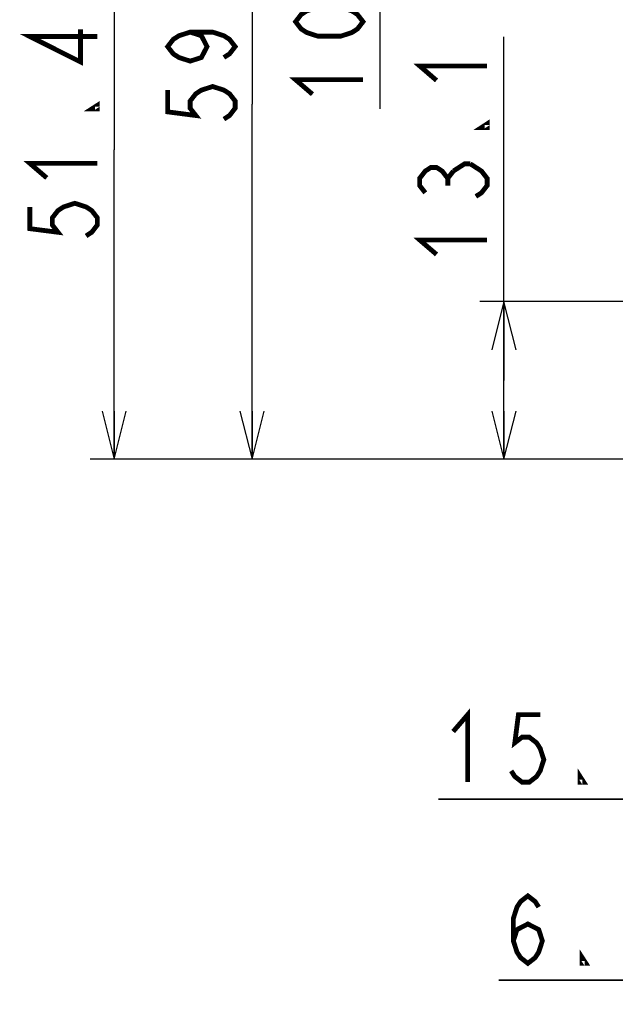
# Model space of a CAD drawing. Extents: x 28 to 410, y 34 to 287.
# Tile 20 of 33: x 213 to 238, y 112 to 153. Entities that reach past the tile are written whole.
import ezdxf

# ---------------------------------------------------------------- set-up
doc = ezdxf.new("R2010")
doc.units = 0
doc.header["$LTSCALE"] = 23.1
doc.layers.get('0').update_dxf_attribs({"linetype": 'CONTINUOUS'})
doc.layers.add('ALL_DIM', color=7, linetype='CONTINUOUS')
doc.dimstyles.get("Standard").update_dxf_attribs({"dimtxt": 2.5, "dimasz": 2.5, "dimexe": 1.25, "dimexo": 0.625, "dimtad": 1, "dimcen": 2.5, "dimazin": 3, "dimtfac": 1, "dimtmove": 0, "dimatfit": 3})

# ---------------------------------------------------------------- blocks, each defined once
blk = doc.blocks.new('_OPEN')
at = {"color": 0, "linetype": 'BYBLOCK'}
for p, q in [((0, 0), (-1, 0.25)), ((-1, -0.25), (0, 0)), ((-1, 0), (0, 0))]:
    blk.add_line(p, q, dxfattribs=at)
blk = doc.blocks.new('*D16')
at = {"layer": 'ALL_DIM', "color": 2, "linetype": 'CONTINUOUS'}
for p, q in [((250.696, 140.003), (250.696, 119.352)), ((242.896, 130.078), (242.896, 119.352)), ((242.896, 120.352), (230.866, 120.352)), ((230.866, 120.352), (246.796, 120.352)), ((255.696, 120.352), (246.796, 120.352)), ((250.696, 120.352), (255.696, 120.352))]:
    blk.add_line(p, q, dxfattribs=at)
at = {"layer": 'ALL_DIM', "color": 2, "linetype": 'CONTINUOUS', "xscale": 2, "yscale": 2, "zscale": 2}
blk.add_blockref('_OPEN', (242.896, 120.352), dxfattribs=at)
at = {"layer": 'ALL_DIM', "color": 2, "linetype": 'CONTINUOUS', "xscale": 2, "yscale": 2, "zscale": 2, "rotation": 180}
blk.add_blockref('_OPEN', (250.696, 120.352), dxfattribs=at)
blk = doc.blocks.new('*D18')
at = {"layer": 'ALL_DIM', "color": 2, "linetype": 'CONTINUOUS'}
for p, q in [((233.577, 137.728), (233.577, 151.988)), ((249.696, 141.003), (232.577, 141.003)), ((233.577, 141.003), (233.577, 137.728)), ((233.577, 134.453), (233.577, 137.728)), ((238.521, 134.453), (232.577, 134.453))]:
    blk.add_line(p, q, dxfattribs=at)
at = {"layer": 'ALL_DIM', "color": 2, "linetype": 'CONTINUOUS', "xscale": 2, "yscale": 2, "zscale": 2}
for p, rotation in [((233.577, 141.003), 90), ((233.577, 134.453), 270)]:
    blk.add_blockref('_OPEN', p, dxfattribs=dict(at, rotation=rotation))
blk = doc.blocks.new('*D20')
at = {"layer": 'ALL_DIM', "color": 2, "linetype": 'CONTINUOUS'}
for p, q in [((245.296, 160.153), (216.397, 160.153)), ((217.397, 160.153), (217.397, 147.303)), ((217.397, 134.453), (217.397, 147.303)), ((241.896, 134.453), (216.397, 134.453))]:
    blk.add_line(p, q, dxfattribs=at)
at = {"layer": 'ALL_DIM', "color": 2, "linetype": 'CONTINUOUS', "xscale": 2, "yscale": 2, "zscale": 2}
for p, rotation in [((217.397, 160.153), 90), ((217.397, 134.453), 270)]:
    blk.add_blockref('_OPEN', p, dxfattribs=dict(at, rotation=rotation))
blk = doc.blocks.new('*D21')
at = {"layer": 'ALL_DIM', "color": 2, "linetype": 'CONTINUOUS'}
for p, q in [((246.296, 159.153), (246.296, 111.83)), ((242.896, 133.453), (242.896, 111.83)), ((242.896, 112.83), (233.365, 112.83)), ((233.365, 112.83), (244.596, 112.83)), ((251.296, 112.83), (244.596, 112.83)), ((246.296, 112.83), (251.296, 112.83))]:
    blk.add_line(p, q, dxfattribs=at)
at = {"layer": 'ALL_DIM', "color": 2, "linetype": 'CONTINUOUS', "xscale": 2, "yscale": 2, "zscale": 2}
blk.add_blockref('_OPEN', (242.896, 112.83), dxfattribs=at)
at = {"layer": 'ALL_DIM', "color": 2, "linetype": 'CONTINUOUS', "xscale": 2, "yscale": 2, "zscale": 2, "rotation": 180}
blk.add_blockref('_OPEN', (246.296, 112.83), dxfattribs=at)
blk = doc.blocks.new('*D29')
at = {"layer": 'ALL_DIM', "color": 2, "linetype": 'CONTINUOUS'}
for p, q in [((258.771, 163.931), (222.118, 163.931)), ((223.118, 163.931), (223.118, 149.192)), ((223.118, 134.453), (223.118, 149.192)), ((241.896, 134.453), (222.118, 134.453))]:
    blk.add_line(p, q, dxfattribs=at)
at = {"layer": 'ALL_DIM', "color": 2, "linetype": 'CONTINUOUS', "xscale": 2, "yscale": 2, "zscale": 2}
for p, rotation in [((223.118, 163.931), 90), ((223.118, 134.453), 270)]:
    blk.add_blockref('_OPEN', p, dxfattribs=dict(at, rotation=rotation))
blk = doc.blocks.new('*D30')
at = {"layer": 'ALL_DIM', "color": 2, "linetype": 'CONTINUOUS'}
for p, q in [((257.521, 169.181), (227.427, 169.181)), ((228.427, 169.181), (228.427, 166.556)), ((228.427, 163.931), (228.427, 166.556)), ((228.427, 166.556), (228.427, 149.006)), ((258.771, 163.931), (227.427, 163.931))]:
    blk.add_line(p, q, dxfattribs=at)
at = {"layer": 'ALL_DIM', "color": 2, "linetype": 'CONTINUOUS', "xscale": 2, "yscale": 2, "zscale": 2}
for p, rotation in [((228.427, 169.181), 90), ((228.427, 163.931), 270)]:
    blk.add_blockref('_OPEN', p, dxfattribs=dict(at, rotation=rotation))

msp = doc.modelspace()

# ---------------------------------------------------------------- linework, layer by layer
at = {"layer": 'ALL_DIM', "color": 2, "linetype": 'CONTINUOUS', "const_width": 0.2}
for points in [[(227.727, 152.618), (227.494, 152.317), (227.26, 152.167), (226.794, 152.016), (225.86, 152.016), (225.394, 152.167), (225.16, 152.317), (224.927, 152.618), (225.16, 152.919), (225.394, 153.07), (225.86, 153.22), (226.794, 153.22), (227.26, 153.07), (227.494, 152.919), (227.727, 152.618)], [(216.697, 152.005), (213.897, 152.005), (215.997, 150.951), (215.997, 152.306)], [(220.551, 152.187), (221.018, 152.036), (221.251, 151.585), (221.018, 151.133), (220.551, 150.983), (220.085, 151.133), (219.851, 151.284), (219.618, 151.585), (219.851, 151.886), (220.085, 152.036), (220.551, 152.187), (221.485, 152.187), (221.951, 152.036), (222.185, 151.886), (222.418, 151.585), (222.185, 151.284), (221.951, 151.133)], [(230.777, 150.182), (230.077, 150.784), (232.877, 150.784)], [(219.618, 149.779), (219.618, 148.876), (220.785, 148.725), (220.551, 149.026), (220.551, 149.327), (220.785, 149.628), (221.018, 149.779), (221.485, 149.929), (221.951, 149.779), (222.185, 149.628), (222.418, 149.327), (222.418, 149.026), (222.185, 148.725), (221.951, 148.575)], [(225.627, 149.608), (224.927, 150.21), (227.727, 150.21)], [(216.697, 149.145), (216.697, 148.995), (216.464, 148.995), (216.697, 149.145)], [(232.877, 148.376), (232.877, 148.225), (232.644, 148.225), (232.877, 148.376)], [(214.597, 146.135), (213.897, 146.737), (216.697, 146.737)], [(231.477, 146.419), (231.944, 146.72), (232.177, 146.72)], [(232.177, 146.72), (232.644, 146.419), (232.877, 146.118), (232.877, 145.817), (232.644, 145.516), (232.411, 145.366)], [(230.311, 145.516), (230.077, 145.817), (230.077, 146.118), (230.311, 146.419), (230.544, 146.57), (230.777, 146.57), (231.011, 146.419), (231.244, 146.118), (231.477, 146.419)], [(231.244, 145.817), (231.244, 146.118)], [(213.897, 144.931), (213.897, 144.028), (215.064, 143.878), (214.83, 144.179), (214.83, 144.48), (215.064, 144.781), (215.297, 144.931), (215.764, 145.082), (216.23, 144.931), (216.464, 144.781), (216.697, 144.48), (216.697, 144.179), (216.464, 143.878), (216.23, 143.727)], [(230.777, 142.958), (230.077, 143.56), (232.877, 143.56)], [(231.468, 123.152), (232.07, 123.852), (232.07, 121.052)], [(235.08, 123.852), (234.177, 123.852), (234.027, 122.686), (234.328, 122.919), (234.629, 122.919), (234.93, 122.686), (235.08, 122.452), (235.231, 121.986), (235.08, 121.519), (234.93, 121.286), (234.629, 121.052), (234.328, 121.052), (234.027, 121.286), (233.876, 121.519)], [(236.886, 121.052), (236.736, 121.052), (236.736, 121.286), (236.886, 121.052)], [(233.967, 114.464), (234.117, 114.93), (234.569, 115.164), (235.02, 114.93), (235.171, 114.464), (235.02, 113.997), (234.87, 113.764), (234.569, 113.53), (234.268, 113.764), (234.117, 113.997), (233.967, 114.464), (233.967, 115.397), (234.117, 115.864), (234.268, 116.097), (234.569, 116.33), (234.87, 116.097), (235.02, 115.864)], [(236.977, 113.53), (236.826, 113.53), (236.826, 113.764), (236.977, 113.53)]]:
    msp.add_lwpolyline(points, dxfattribs=at)

# ---------------------------------------------------------------- dimensions: what is measured, and where the dimension line sits
at = {"layer": 'ALL_DIM', "color": 2, "linetype": 'CONTINUOUS'}
for base, p1, p2, picture, middle in [((228.427, 169.181), (258.771, 163.931), (257.521, 169.181), '*D30', (227.727, 149.006)), ((223.118, 163.931), (241.896, 134.453), (258.771, 163.931), '*D29', (222.418, 147.973)), ((217.397, 160.153), (241.896, 134.453), (245.296, 160.153), '*D20', (216.697, 143.125)), ((233.577, 141.003), (238.521, 134.453), (249.696, 141.003), '*D18', (232.877, 142.356))]:
    dim = msp.add_linear_dim(base=base, p1=p1, p2=p2, angle=90, dimstyle='Standard', dxfattribs=at)
    dim.commit()
    dim.dimension.update_dxf_attribs({"geometry": picture, "text_midpoint": middle, "dimtype": 128})
for base, p1, p2, picture, middle in [((246.296, 112.83), (242.896, 133.453), (246.296, 159.153), '*D21', (233.365, 113.53)), ((250.696, 120.352), (242.896, 130.078), (250.696, 140.003), '*D16', (230.866, 121.052))]:
    dim = msp.add_linear_dim(base=base, p1=p1, p2=p2, dimstyle='Standard', dxfattribs=at)
    dim.commit()
    dim.dimension.update_dxf_attribs({"geometry": picture, "text_midpoint": middle, "dimtype": 128})

doc.saveas('drawing.dxf')
